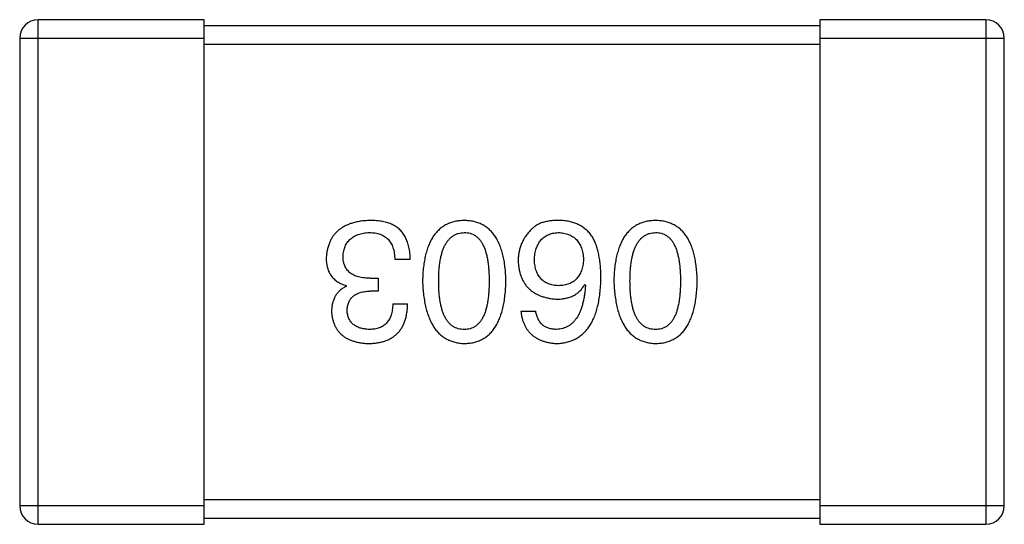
# Model space of a CAD drawing. Header units: millimetres. Extents: x 72 to 239, y 133 to 319.
# Tile 143 of 240: x 128.328 to 129.928, y 261.313 to 262.133. Entities that reach past the tile are written whole.
import ezdxf

# ---------------------------------------------------------------- set-up
doc = ezdxf.new("R2010")
doc.units = ezdxf.units.MM
doc.header["$LTSCALE"] = 5
doc.layers.get('0').update_dxf_attribs({"linetype": 'CONTINUOUS'})

msp = doc.modelspace()

# ---------------------------------------------------------------- linework, layer by layer
for p, q in [((128.3583, 261.3127), (128.3583, 262.1327)), ((128.6283, 262.1327), (128.3583, 262.1327)), ((128.6283, 261.3127), (128.6283, 262.1327)), ((129.6283, 262.1327), (129.6283, 261.3127)), ((129.8983, 262.1327), (129.6283, 262.1327)), ((129.8983, 262.1327), (129.8983, 261.3127)), ((129.6283, 262.1227), (128.6283, 262.1227)), ((128.3283, 262.1027), (128.3283, 261.3427)), ((128.3283, 262.1027), (128.6283, 262.1027)), ((129.6283, 262.1027), (129.9283, 262.1027)), ((129.9283, 261.3427), (129.9283, 262.1027)), ((128.6283, 262.0927), (129.6283, 262.0927)), ((128.963, 261.7431), (128.9379, 261.7431)), ((128.8985, 261.7125), (128.9106, 261.7125)), ((128.9106, 261.7125), (128.9106, 261.6917)), ((128.8592, 261.6994), (128.8592, 261.7004)), ((129.2466, 261.7026), (129.2477, 261.7015)), ((128.9106, 261.6917), (128.8974, 261.6917)), ((128.9346, 261.6709), (128.9586, 261.6709)), ((129.1427, 261.6589), (129.1668, 261.6589)), ((129.6283, 261.3527), (128.6283, 261.3527)), ((128.6283, 261.3427), (128.3283, 261.3427)), ((129.9283, 261.3427), (129.6283, 261.3427)), ((128.3583, 261.3127), (128.6283, 261.3127)), ((128.6283, 261.3227), (129.6283, 261.3227)), ((129.6283, 261.3127), (129.8983, 261.3127))]:
    msp.add_line(p, q)
for centre, start, end in [((128.3583, 262.1027), 90, 180), ((129.8983, 262.1027), 0, 90), ((128.3583, 261.3427), 180, 270), ((129.8983, 261.3427), 270, 0)]:
    msp.add_arc(centre, 0.03, start, end)
for points, knots in [([(128.8974, 261.8065), (128.8947, 261.8063), (128.8894, 261.8061), (128.8816, 261.8052), (128.8744, 261.8037), (128.8677, 261.8019), (128.8614, 261.7997), (128.8557, 261.7969), (128.8505, 261.7938), (128.8457, 261.7902), (128.8415, 261.7861), (128.8378, 261.7816), (128.8346, 261.7766), (128.832, 261.7712), (128.8298, 261.7653), (128.8281, 261.759), (128.8269, 261.7523), (128.8266, 261.7476), (128.8264, 261.7453)], [0, 0, 0, 0, 0.078078, 0.151942, 0.221594, 0.28726, 0.350176, 0.409768, 0.467648, 0.523784, 0.578904, 0.634014, 0.689819, 0.746826, 0.805875, 0.867063, 0.931764, 1, 1, 1, 1]), ([(128.9335, 261.7999), (128.9324, 261.8004), (128.93, 261.8015), (128.9263, 261.8028), (128.9222, 261.804), (128.9178, 261.8048), (128.9132, 261.8056), (128.9082, 261.8061), (128.9029, 261.8064), (128.8993, 261.8064), (128.8974, 261.8065)], [0, 0, 0, 0, 0.101955, 0.208983, 0.322698, 0.44339, 0.570851, 0.70629, 0.84885, 1, 1, 1, 1]), ([(128.963, 261.7431), (128.963, 261.7449), (128.9628, 261.7483), (128.9624, 261.7534), (128.9617, 261.7583), (128.9608, 261.763), (128.9597, 261.7674), (128.9584, 261.7715), (128.9569, 261.7754), (128.9551, 261.7791), (128.9532, 261.7826), (128.9511, 261.7858), (128.9487, 261.7888), (128.9461, 261.7915), (128.9433, 261.794), (128.9402, 261.7962), (128.937, 261.7982), (128.9347, 261.7993), (128.9335, 261.7999)], [0, 0, 0, 0, 0.078937, 0.154495, 0.226898, 0.296844, 0.363348, 0.427781, 0.48946, 0.549586, 0.607902, 0.664733, 0.720805, 0.776157, 0.831175, 0.886736, 0.943094, 1, 1, 1, 1]), ([(129.0507, 261.8065), (129.048, 261.8063), (129.0429, 261.8061), (129.0354, 261.8049), (129.0284, 261.8028), (129.0218, 261.8001), (129.0158, 261.7965), (129.0103, 261.7922), (129.0053, 261.7871), (129.0008, 261.7813), (128.9968, 261.7747), (128.9933, 261.7674), (128.9903, 261.7594), (128.9878, 261.7506), (128.9858, 261.741), (128.9844, 261.7307), (128.9833, 261.7197), (128.9831, 261.712), (128.9829, 261.7081)], [0, 0, 0, 0, 0.059134, 0.115603, 0.169236, 0.221572, 0.273254, 0.32474, 0.377319, 0.431815, 0.488555, 0.548609, 0.612242, 0.680182, 0.75251, 0.829782, 0.91231, 1, 1, 1, 1]), ([(129.1185, 261.7081), (129.1183, 261.712), (129.1181, 261.7197), (129.117, 261.7307), (129.1156, 261.741), (129.1135, 261.7506), (129.1111, 261.7594), (129.1081, 261.7674), (129.1046, 261.7748), (129.1006, 261.7813), (129.0961, 261.7872), (129.0911, 261.7922), (129.0856, 261.7965), (129.0796, 261.8001), (129.073, 261.8028), (129.066, 261.8049), (129.0585, 261.8061), (129.0533, 261.8063), (129.0507, 261.8065)], [0, 0, 0, 0, 0.087693, 0.170223, 0.247496, 0.319826, 0.387768, 0.451403, 0.511459, 0.568358, 0.622671, 0.675251, 0.726739, 0.778422, 0.830759, 0.884394, 0.940865, 1, 1, 1, 1]), ([(129.2072, 261.8065), (129.2044, 261.8065), (129.199, 261.8066), (129.1912, 261.806), (129.184, 261.8048), (129.1775, 261.8031), (129.1716, 261.8007), (129.1664, 261.7978), (129.1618, 261.7943), (129.1593, 261.7915), (129.158, 261.7901)], [0, 0, 0, 0, 0.156782, 0.301945, 0.436395, 0.561474, 0.678489, 0.78853, 0.894967, 1, 1, 1, 1]), ([(129.2586, 261.7802), (129.2571, 261.7822), (129.2542, 261.7862), (129.2489, 261.7914), (129.2433, 261.7958), (129.237, 261.7995), (129.2303, 261.8024), (129.2231, 261.8045), (129.2153, 261.806), (129.21, 261.8063), (129.2072, 261.8065)], [0, 0, 0, 0, 0.125033, 0.246266, 0.36603, 0.485265, 0.606781, 0.732144, 0.862551, 1, 1, 1, 1]), ([(129.3616, 261.8065), (129.3589, 261.8063), (129.3537, 261.8061), (129.3462, 261.8049), (129.3392, 261.8028), (129.3327, 261.8001), (129.3267, 261.7965), (129.3211, 261.7922), (129.3161, 261.7871), (129.3116, 261.7813), (129.3077, 261.7747), (129.3042, 261.7674), (129.3012, 261.7594), (129.2987, 261.7506), (129.2967, 261.741), (129.2952, 261.7307), (129.2942, 261.7197), (129.2939, 261.712), (129.2938, 261.7081)], [0, 0, 0, 0, 0.059134, 0.115603, 0.169236, 0.221572, 0.273254, 0.32474, 0.377319, 0.431815, 0.488555, 0.548609, 0.612242, 0.680182, 0.75251, 0.829782, 0.91231, 1, 1, 1, 1]), ([(129.4293, 261.7081), (129.4292, 261.712), (129.4289, 261.7197), (129.4279, 261.7307), (129.4264, 261.741), (129.4244, 261.7506), (129.4219, 261.7594), (129.4189, 261.7674), (129.4155, 261.7748), (129.4114, 261.7813), (129.407, 261.7872), (129.402, 261.7922), (129.3964, 261.7965), (129.3904, 261.8001), (129.3839, 261.8028), (129.3769, 261.8049), (129.3694, 261.8061), (129.3642, 261.8063), (129.3616, 261.8065)], [0, 0, 0, 0, 0.087693, 0.170223, 0.247496, 0.319826, 0.387768, 0.451403, 0.511459, 0.568358, 0.622671, 0.675251, 0.726739, 0.778422, 0.830759, 0.884394, 0.940865, 1, 1, 1, 1]), ([(128.8537, 261.7485), (128.8538, 261.75), (128.854, 261.7529), (128.8548, 261.757), (128.8558, 261.7608), (128.8571, 261.7644), (128.8588, 261.7678), (128.8606, 261.7709), (128.8629, 261.7736), (128.8654, 261.7762), (128.8683, 261.7785), (128.8714, 261.7805), (128.8748, 261.7822), (128.8786, 261.7837), (128.8826, 261.7848), (128.8869, 261.7858), (128.8915, 261.7865), (128.8947, 261.7867), (128.8964, 261.7868)], [0, 0, 0, 0, 0.068514, 0.133941, 0.195994, 0.255362, 0.312994, 0.369441, 0.424687, 0.480522, 0.537148, 0.594801, 0.654411, 0.716817, 0.781981, 0.850498, 0.923306, 1, 1, 1, 1]), ([(128.8964, 261.7868), (128.898, 261.7868), (128.9012, 261.7867), (128.9058, 261.7862), (128.9101, 261.7853), (128.9141, 261.7841), (128.9178, 261.7826), (128.9212, 261.7807), (128.9242, 261.7785), (128.927, 261.7759), (128.9295, 261.773), (128.9316, 261.7697), (128.9334, 261.7661), (128.935, 261.7621), (128.9362, 261.7579), (128.937, 261.7532), (128.9377, 261.7483), (128.9378, 261.7448), (128.9379, 261.7431)], [0, 0, 0, 0, 0.071272, 0.13882, 0.201858, 0.262757, 0.320043, 0.376709, 0.431462, 0.486034, 0.541209, 0.597703, 0.65589, 0.717768, 0.782056, 0.850407, 0.92277, 1, 1, 1, 1]), ([(129.0092, 261.7081), (129.0092, 261.7112), (129.0092, 261.7173), (129.0097, 261.7261), (129.0105, 261.7343), (129.0117, 261.7419), (129.0131, 261.749), (129.0149, 261.7554), (129.0169, 261.7613), (129.0194, 261.7665), (129.0222, 261.7712), (129.0253, 261.7752), (129.0287, 261.7787), (129.0325, 261.7815), (129.0365, 261.7838), (129.041, 261.7855), (129.0457, 261.7865), (129.049, 261.7867), (129.0507, 261.7868)], [0, 0, 0, 0, 0.094834, 0.184067, 0.267029, 0.344713, 0.417334, 0.484367, 0.546941, 0.604717, 0.65953, 0.710539, 0.759381, 0.806382, 0.853027, 0.900623, 0.949121, 1, 1, 1, 1]), ([(129.0507, 261.7868), (129.0523, 261.7867), (129.0555, 261.7866), (129.0602, 261.7857), (129.0645, 261.7842), (129.0685, 261.7819), (129.0721, 261.7791), (129.0755, 261.7757), (129.0785, 261.7717), (129.0811, 261.767), (129.0835, 261.7618), (129.0856, 261.7559), (129.0872, 261.7494), (129.0887, 261.7424), (129.0898, 261.7347), (129.0905, 261.7264), (129.091, 261.7174), (129.0911, 261.7113), (129.0911, 261.7081)], [0, 0, 0, 0, 0.049766, 0.097012, 0.143225, 0.188786, 0.235079, 0.282962, 0.333687, 0.387747, 0.445963, 0.508657, 0.576545, 0.649868, 0.72822, 0.812712, 0.903543, 1, 1, 1, 1]), ([(129.158, 261.7901), (129.1565, 261.7883), (129.1534, 261.7849), (129.1493, 261.7793), (129.146, 261.7735), (129.1432, 261.7674), (129.141, 261.7611), (129.1395, 261.7546), (129.1386, 261.7478), (129.1384, 261.7432), (129.1384, 261.7409)], [0, 0, 0, 0, 0.129393, 0.255335, 0.378531, 0.500878, 0.622934, 0.746191, 0.87096, 1, 1, 1, 1]), ([(129.1646, 261.742), (129.1647, 261.7437), (129.1649, 261.7471), (129.1656, 261.7519), (129.1665, 261.7565), (129.1677, 261.7607), (129.1692, 261.7646), (129.1709, 261.7682), (129.1729, 261.7715), (129.1752, 261.7745), (129.1777, 261.7772), (129.1805, 261.7795), (129.1836, 261.7815), (129.1869, 261.7833), (129.1905, 261.7846), (129.1944, 261.7857), (129.1985, 261.7864), (129.2014, 261.7867), (129.2028, 261.7868)], [0, 0, 0, 0, 0.078863, 0.153308, 0.223539, 0.289857, 0.35341, 0.413572, 0.471721, 0.528235, 0.584279, 0.638781, 0.69466, 0.751251, 0.809198, 0.869697, 0.933318, 1, 1, 1, 1]), ([(129.2028, 261.7868), (129.2044, 261.7867), (129.2076, 261.7866), (129.212, 261.7859), (129.2163, 261.785), (129.2202, 261.7837), (129.2238, 261.7821), (129.2271, 261.7802), (129.2302, 261.778), (129.2329, 261.7753), (129.2354, 261.7725), (129.2376, 261.7692), (129.2395, 261.7656), (129.2411, 261.7617), (129.2423, 261.7575), (129.2433, 261.753), (129.2441, 261.7482), (129.2443, 261.7448), (129.2444, 261.7431)], [0, 0, 0, 0, 0.070403, 0.137196, 0.200053, 0.260887, 0.31876, 0.37535, 0.430743, 0.485927, 0.541678, 0.598832, 0.657726, 0.719441, 0.783504, 0.851852, 0.923533, 1, 1, 1, 1]), ([(129.2728, 261.7125), (129.2728, 261.716), (129.2727, 261.7229), (129.272, 261.7329), (129.2709, 261.7423), (129.2693, 261.7511), (129.2674, 261.7593), (129.265, 261.7669), (129.2621, 261.7739), (129.2597, 261.7781), (129.2586, 261.7802)], [0, 0, 0, 0, 0.151498, 0.29521, 0.430242, 0.557137, 0.677306, 0.790845, 0.898111, 1, 1, 1, 1]), ([(129.32, 261.7081), (129.3201, 261.7112), (129.3201, 261.7173), (129.3206, 261.7261), (129.3214, 261.7343), (129.3225, 261.7419), (129.324, 261.749), (129.3257, 261.7554), (129.3278, 261.7613), (129.3303, 261.7665), (129.333, 261.7712), (129.3361, 261.7752), (129.3395, 261.7787), (129.3433, 261.7815), (129.3474, 261.7838), (129.3518, 261.7855), (129.3566, 261.7865), (129.3599, 261.7867), (129.3616, 261.7868)], [0, 0, 0, 0, 0.094834, 0.184067, 0.267029, 0.344713, 0.417334, 0.484367, 0.546941, 0.604717, 0.65953, 0.710539, 0.759381, 0.806382, 0.853027, 0.900623, 0.949121, 1, 1, 1, 1]), ([(129.3616, 261.7868), (129.3632, 261.7867), (129.3664, 261.7866), (129.371, 261.7857), (129.3754, 261.7842), (129.3793, 261.7819), (129.383, 261.7791), (129.3864, 261.7757), (129.3894, 261.7717), (129.392, 261.767), (129.3944, 261.7618), (129.3965, 261.7559), (129.3981, 261.7494), (129.3996, 261.7424), (129.4007, 261.7347), (129.4014, 261.7264), (129.4019, 261.7174), (129.402, 261.7113), (129.402, 261.7081)], [0, 0, 0, 0, 0.049766, 0.097012, 0.143225, 0.188786, 0.235079, 0.282962, 0.333687, 0.387747, 0.445963, 0.508657, 0.576545, 0.649868, 0.72822, 0.812712, 0.903543, 1, 1, 1, 1]), ([(128.8264, 261.7453), (128.8264, 261.7438), (128.8265, 261.741), (128.8269, 261.737), (128.8275, 261.7331), (128.8284, 261.7294), (128.8295, 261.7259), (128.831, 261.7226), (128.8326, 261.7195), (128.8345, 261.7165), (128.8367, 261.7138), (128.8392, 261.7113), (128.8419, 261.709), (128.8448, 261.7069), (128.8481, 261.705), (128.8515, 261.7032), (128.8553, 261.7017), (128.8579, 261.7009), (128.8592, 261.7004)], [0, 0, 0, 0, 0.071215, 0.138707, 0.20396, 0.266995, 0.327734, 0.387609, 0.445602, 0.503345, 0.561136, 0.618597, 0.677672, 0.738255, 0.799989, 0.863961, 0.930555, 1, 1, 1, 1]), ([(128.8985, 261.7125), (128.8967, 261.7125), (128.8932, 261.7125), (128.8881, 261.713), (128.8834, 261.7136), (128.879, 261.7147), (128.875, 261.7159), (128.8712, 261.7174), (128.8679, 261.7193), (128.8649, 261.7214), (128.8623, 261.7238), (128.86, 261.7265), (128.858, 261.7295), (128.8564, 261.7328), (128.8552, 261.7363), (128.8543, 261.7401), (128.8538, 261.7442), (128.8538, 261.7471), (128.8537, 261.7485)], [0, 0, 0, 0, 0.082495, 0.159728, 0.232496, 0.300725, 0.365163, 0.425859, 0.483728, 0.538892, 0.592921, 0.646195, 0.699968, 0.754746, 0.811387, 0.870806, 0.933482, 1, 1, 1, 1]), ([(129.1384, 261.7409), (129.1385, 261.7385), (129.1387, 261.734), (129.1397, 261.7273), (129.1411, 261.7211), (129.1429, 261.7153), (129.1453, 261.7099), (129.1481, 261.705), (129.1513, 261.7004), (129.155, 261.6963), (129.1591, 261.6926), (129.1637, 261.6893), (129.1688, 261.6865), (129.1743, 261.684), (129.1802, 261.682), (129.1866, 261.6804), (129.1935, 261.6792), (129.1982, 261.6788), (129.2007, 261.6786)], [0, 0, 0, 0, 0.071527, 0.139094, 0.20346, 0.264939, 0.323904, 0.381383, 0.437591, 0.493343, 0.549401, 0.606085, 0.664838, 0.725424, 0.788712, 0.855452, 0.925772, 1, 1, 1, 1]), ([(129.2039, 261.7004), (129.2024, 261.7005), (129.1995, 261.7007), (129.1953, 261.7013), (129.1913, 261.7021), (129.1876, 261.7034), (129.1841, 261.7049), (129.181, 261.7067), (129.1781, 261.7089), (129.1755, 261.7113), (129.1732, 261.7141), (129.1711, 261.7172), (129.1693, 261.7206), (129.1678, 261.7243), (129.1666, 261.7283), (129.1656, 261.7326), (129.1649, 261.7372), (129.1647, 261.7403), (129.1646, 261.742)], [0, 0, 0, 0, 0.069884, 0.136529, 0.199638, 0.259844, 0.317774, 0.374356, 0.430026, 0.485148, 0.5409, 0.597889, 0.657472, 0.718614, 0.783613, 0.85129, 0.923712, 1, 1, 1, 1]), ([(129.2444, 261.7431), (129.2443, 261.7414), (129.244, 261.7381), (129.2434, 261.7334), (129.2423, 261.729), (129.2411, 261.7249), (129.2396, 261.7211), (129.2377, 261.7176), (129.2356, 261.7144), (129.2332, 261.7116), (129.2305, 261.7091), (129.2276, 261.7069), (129.2243, 261.705), (129.2208, 261.7035), (129.217, 261.7022), (129.2129, 261.7013), (129.2085, 261.7006), (129.2055, 261.7005), (129.2039, 261.7004)], [0, 0, 0, 0, 0.076072, 0.148369, 0.216753, 0.281358, 0.342792, 0.401604, 0.458929, 0.514444, 0.569818, 0.625343, 0.681554, 0.739608, 0.800134, 0.863477, 0.929547, 1, 1, 1, 1]), ([(129.2007, 261.6065), (129.2035, 261.6066), (129.209, 261.607), (129.217, 261.6084), (129.2245, 261.6107), (129.2314, 261.6138), (129.2379, 261.6176), (129.2437, 261.6223), (129.2491, 261.6278), (129.2538, 261.6341), (129.2581, 261.6411), (129.2618, 261.649), (129.265, 261.6576), (129.2676, 261.6671), (129.2698, 261.6773), (129.2713, 261.6883), (129.2724, 261.7001), (129.2727, 261.7083), (129.2728, 261.7125)], [0, 0, 0, 0, 0.058957, 0.115262, 0.16907, 0.221312, 0.273147, 0.324961, 0.377649, 0.432026, 0.488925, 0.549039, 0.612912, 0.680653, 0.753056, 0.830314, 0.912483, 1, 1, 1, 1]), ([(128.8592, 261.6994), (128.8573, 261.6984), (128.8536, 261.6965), (128.8486, 261.6928), (128.8444, 261.6885), (128.841, 261.6835), (128.8384, 261.678), (128.8365, 261.6718), (128.8353, 261.665), (128.8352, 261.6603), (128.8351, 261.6578)], [0, 0, 0, 0, 0.125227, 0.244792, 0.361427, 0.478215, 0.59667, 0.722058, 0.856314, 1, 1, 1, 1]), ([(128.9829, 261.7081), (128.9831, 261.7041), (128.9835, 261.6963), (128.9846, 261.685), (128.9862, 261.6744), (128.9882, 261.6646), (128.9908, 261.6556), (128.9938, 261.6473), (128.9973, 261.6398), (129.0013, 261.633), (129.0058, 261.627), (129.0108, 261.6217), (129.0163, 261.6172), (129.0222, 261.6135), (129.0287, 261.6106), (129.0356, 261.6084), (129.043, 261.6069), (129.0481, 261.6066), (129.0507, 261.6065)], [0, 0, 0, 0, 0.088475, 0.171606, 0.249595, 0.322626, 0.391327, 0.455765, 0.516374, 0.573675, 0.628522, 0.681161, 0.732559, 0.783563, 0.83504, 0.887639, 0.942585, 1, 1, 1, 1]), ([(129.0507, 261.6294), (129.049, 261.6295), (129.0457, 261.6296), (129.041, 261.6305), (129.0365, 261.632), (129.0324, 261.6342), (129.0287, 261.6371), (129.0252, 261.6404), (129.0222, 261.6445), (129.0194, 261.6491), (129.017, 261.6544), (129.0149, 261.6603), (129.0131, 261.6667), (129.0116, 261.6738), (129.0105, 261.6815), (129.0097, 261.6898), (129.0092, 261.6988), (129.0092, 261.7049), (129.0092, 261.7081)], [0, 0, 0, 0, 0.050604, 0.098688, 0.145699, 0.191791, 0.238625, 0.286717, 0.337546, 0.391814, 0.449755, 0.512106, 0.579685, 0.652048, 0.730262, 0.814146, 0.904281, 1, 1, 1, 1]), ([(129.0507, 261.6065), (129.0533, 261.6066), (129.0585, 261.6068), (129.066, 261.6081), (129.073, 261.6102), (129.0796, 261.6131), (129.0856, 261.6167), (129.0911, 261.6212), (129.0961, 261.6264), (129.1006, 261.6325), (129.1046, 261.6392), (129.1081, 261.6468), (129.1111, 261.6551), (129.1135, 261.6642), (129.1156, 261.6741), (129.117, 261.6847), (129.1181, 261.6962), (129.1183, 261.704), (129.1185, 261.7081)], [0, 0, 0, 0, 0.057911, 0.113262, 0.165956, 0.217443, 0.268511, 0.319665, 0.372, 0.426129, 0.483365, 0.543779, 0.607756, 0.676562, 0.749704, 0.827713, 0.911177, 1, 1, 1, 1]), ([(129.0911, 261.7081), (129.0911, 261.7049), (129.091, 261.6988), (129.0905, 261.6898), (129.0898, 261.6815), (129.0887, 261.6738), (129.0872, 261.6668), (129.0856, 261.6603), (129.0835, 261.6544), (129.0811, 261.6492), (129.0785, 261.6445), (129.0755, 261.6405), (129.0721, 261.6371), (129.0685, 261.6342), (129.0645, 261.632), (129.0602, 261.6305), (129.0555, 261.6296), (129.0523, 261.6295), (129.0507, 261.6294)], [0, 0, 0, 0, 0.096452, 0.187278, 0.271765, 0.350519, 0.423437, 0.491321, 0.554011, 0.612224, 0.666281, 0.717003, 0.764884, 0.811423, 0.856783, 0.902993, 0.950236, 1, 1, 1, 1]), ([(129.2007, 261.6786), (129.2033, 261.6787), (129.2084, 261.6788), (129.2157, 261.6799), (129.2224, 261.6818), (129.2286, 261.6844), (129.234, 261.6878), (129.2389, 261.692), (129.2432, 261.697), (129.2454, 261.7007), (129.2466, 261.7026)], [0, 0, 0, 0, 0.144617, 0.279572, 0.40596, 0.526097, 0.64389, 0.760003, 0.877724, 1, 1, 1, 1]), ([(129.2477, 261.7015), (129.2475, 261.6987), (129.2471, 261.6932), (129.246, 261.6853), (129.2448, 261.6778), (129.2432, 261.6709), (129.2413, 261.6645), (129.2391, 261.6587), (129.2367, 261.6533), (129.2339, 261.6485), (129.2307, 261.6443), (129.2274, 261.6405), (129.2237, 261.6373), (129.2196, 261.6347), (129.2153, 261.6325), (129.2107, 261.631), (129.2058, 261.6298), (129.2024, 261.6295), (129.2007, 261.6294)], [0, 0, 0, 0, 0.089218, 0.173709, 0.252753, 0.326963, 0.397099, 0.462534, 0.524018, 0.582178, 0.637235, 0.689955, 0.741228, 0.791618, 0.841661, 0.892925, 0.945259, 1, 1, 1, 1]), ([(129.2938, 261.7081), (129.294, 261.7041), (129.2943, 261.6963), (129.2955, 261.685), (129.2971, 261.6744), (129.2991, 261.6646), (129.3016, 261.6556), (129.3047, 261.6473), (129.3082, 261.6398), (129.3122, 261.633), (129.3167, 261.627), (129.3217, 261.6217), (129.3271, 261.6172), (129.3331, 261.6135), (129.3395, 261.6106), (129.3464, 261.6084), (129.3538, 261.6069), (129.359, 261.6066), (129.3616, 261.6065)], [0, 0, 0, 0, 0.088475, 0.171606, 0.249595, 0.322626, 0.391327, 0.455765, 0.516374, 0.573675, 0.628522, 0.681161, 0.732559, 0.783563, 0.83504, 0.887639, 0.942585, 1, 1, 1, 1]), ([(129.3616, 261.6294), (129.3599, 261.6295), (129.3566, 261.6296), (129.3518, 261.6305), (129.3474, 261.632), (129.3433, 261.6342), (129.3396, 261.6371), (129.3361, 261.6404), (129.333, 261.6445), (129.3302, 261.6491), (129.3278, 261.6544), (129.3257, 261.6603), (129.324, 261.6667), (129.3225, 261.6738), (129.3214, 261.6815), (129.3206, 261.6898), (129.3201, 261.6988), (129.3201, 261.7049), (129.32, 261.7081)], [0, 0, 0, 0, 0.050604, 0.098688, 0.145699, 0.191791, 0.238625, 0.286717, 0.337546, 0.391814, 0.449755, 0.512106, 0.579685, 0.652048, 0.730262, 0.814146, 0.904281, 1, 1, 1, 1]), ([(129.3616, 261.6065), (129.3642, 261.6066), (129.3694, 261.6068), (129.3769, 261.6081), (129.3839, 261.6102), (129.3904, 261.6131), (129.3965, 261.6167), (129.402, 261.6212), (129.407, 261.6264), (129.4115, 261.6325), (129.4155, 261.6392), (129.4189, 261.6468), (129.4219, 261.6551), (129.4244, 261.6642), (129.4264, 261.6741), (129.4279, 261.6847), (129.4289, 261.6962), (129.4292, 261.704), (129.4293, 261.7081)], [0, 0, 0, 0, 0.057911, 0.113262, 0.165956, 0.217443, 0.268511, 0.319665, 0.372, 0.426129, 0.483365, 0.543779, 0.607756, 0.676562, 0.749704, 0.827713, 0.911177, 1, 1, 1, 1]), ([(129.402, 261.7081), (129.402, 261.7049), (129.4019, 261.6988), (129.4014, 261.6898), (129.4007, 261.6815), (129.3996, 261.6738), (129.3981, 261.6668), (129.3965, 261.6603), (129.3944, 261.6544), (129.392, 261.6492), (129.3894, 261.6445), (129.3864, 261.6405), (129.383, 261.6371), (129.3793, 261.6342), (129.3753, 261.632), (129.371, 261.6305), (129.3664, 261.6296), (129.3632, 261.6295), (129.3616, 261.6294)], [0, 0, 0, 0, 0.096452, 0.187278, 0.271765, 0.350519, 0.423437, 0.491321, 0.554011, 0.612224, 0.666281, 0.717003, 0.764884, 0.811423, 0.856783, 0.902993, 0.950236, 1, 1, 1, 1]), ([(128.8603, 261.66), (128.8604, 261.6613), (128.8605, 261.6637), (128.861, 261.6672), (128.8618, 261.6704), (128.8629, 261.6734), (128.8643, 261.6763), (128.866, 261.6788), (128.8679, 261.6812), (128.8701, 261.6833), (128.8726, 261.6852), (128.8753, 261.6868), (128.8783, 261.6882), (128.8816, 261.6894), (128.8852, 261.6903), (128.889, 261.691), (128.8932, 261.6915), (128.896, 261.6916), (128.8974, 261.6917)], [0, 0, 0, 0, 0.067741, 0.131599, 0.192143, 0.249977, 0.306453, 0.361639, 0.416449, 0.471489, 0.527582, 0.584873, 0.644974, 0.70814, 0.77492, 0.845909, 0.920585, 1, 1, 1, 1]), ([(128.8953, 261.6065), (128.8978, 261.6065), (128.9027, 261.6067), (128.9097, 261.6076), (128.9164, 261.6089), (128.9225, 261.6108), (128.9282, 261.6131), (128.9334, 261.6159), (128.9381, 261.6192), (128.9423, 261.6231), (128.9461, 261.6273), (128.9493, 261.6322), (128.9521, 261.6375), (128.9544, 261.6432), (128.9562, 261.6495), (128.9575, 261.6562), (128.9584, 261.6634), (128.9586, 261.6684), (128.9586, 261.6709)], [0, 0, 0, 0, 0.073232, 0.142595, 0.207997, 0.270074, 0.329156, 0.386529, 0.441846, 0.496976, 0.551877, 0.607941, 0.665637, 0.725446, 0.788542, 0.855101, 0.925196, 1, 1, 1, 1]), ([(128.9346, 261.6709), (128.9345, 261.6693), (128.9344, 261.666), (128.9338, 261.6613), (128.933, 261.6569), (128.9319, 261.6528), (128.9305, 261.6491), (128.9288, 261.6457), (128.9268, 261.6425), (128.9246, 261.6398), (128.922, 261.6373), (128.9192, 261.6352), (128.9161, 261.6334), (128.9126, 261.6319), (128.909, 261.6308), (128.905, 261.63), (128.9008, 261.6295), (128.8979, 261.6294), (128.8964, 261.6294)], [0, 0, 0, 0, 0.078134, 0.15164, 0.221358, 0.286689, 0.348614, 0.407697, 0.464247, 0.520153, 0.574432, 0.629291, 0.684538, 0.742032, 0.801329, 0.863637, 0.930123, 1, 1, 1, 1]), ([(128.8351, 261.6578), (128.8353, 261.6558), (128.8356, 261.6519), (128.8367, 261.6463), (128.8382, 261.6411), (128.84, 261.6362), (128.8423, 261.6317), (128.8451, 261.6275), (128.8482, 261.6237), (128.8518, 261.6203), (128.8558, 261.6172), (128.8602, 261.6146), (128.865, 261.6123), (128.8703, 261.6104), (128.8759, 261.6088), (128.882, 261.6077), (128.8885, 261.6068), (128.893, 261.6066), (128.8953, 261.6065)], [0, 0, 0, 0, 0.067521, 0.132139, 0.193339, 0.252064, 0.309083, 0.364848, 0.420021, 0.475612, 0.532002, 0.589602, 0.649896, 0.712634, 0.778603, 0.848416, 0.922155, 1, 1, 1, 1]), ([(128.8964, 261.6294), (128.895, 261.6295), (128.8923, 261.6296), (128.8884, 261.6301), (128.8848, 261.6308), (128.8814, 261.6316), (128.8783, 261.6328), (128.8754, 261.6342), (128.8728, 261.6357), (128.8704, 261.6376), (128.8682, 261.6396), (128.8664, 261.6419), (128.8647, 261.6443), (128.8633, 261.647), (128.8622, 261.65), (128.8613, 261.6531), (128.8606, 261.6565), (128.8604, 261.6588), (128.8603, 261.66)], [0, 0, 0, 0, 0.078051, 0.151197, 0.220412, 0.286742, 0.34933, 0.409464, 0.467368, 0.52298, 0.578639, 0.633998, 0.690142, 0.746855, 0.805868, 0.867776, 0.932345, 1, 1, 1, 1]), ([(129.1427, 261.6589), (129.143, 261.6569), (129.1435, 261.653), (129.1448, 261.6474), (129.1463, 261.6421), (129.1483, 261.6372), (129.1507, 261.6326), (129.1534, 261.6285), (129.1564, 261.6246), (129.1599, 261.6211), (129.1637, 261.618), (129.1679, 261.6153), (129.1725, 261.6129), (129.1774, 261.6109), (129.1827, 261.6092), (129.1884, 261.6079), (129.1944, 261.607), (129.1985, 261.6066), (129.2007, 261.6065)], [0, 0, 0, 0, 0.06947, 0.136096, 0.199592, 0.260665, 0.319672, 0.377156, 0.433415, 0.489984, 0.546535, 0.604276, 0.663499, 0.725182, 0.788953, 0.855683, 0.926216, 1, 1, 1, 1]), ([(129.2007, 261.6294), (129.1984, 261.6295), (129.1941, 261.6296), (129.1879, 261.6311), (129.1825, 261.6334), (129.1778, 261.6366), (129.1739, 261.6409), (129.1707, 261.6461), (129.1683, 261.6522), (129.1673, 261.6566), (129.1668, 261.6589)], [0, 0, 0, 0, 0.136586, 0.261496, 0.378089, 0.490612, 0.605522, 0.725767, 0.8561, 1, 1, 1, 1])]:
    msp.add_open_spline(points, degree=3, knots=knots)

doc.saveas('drawing.dxf')
